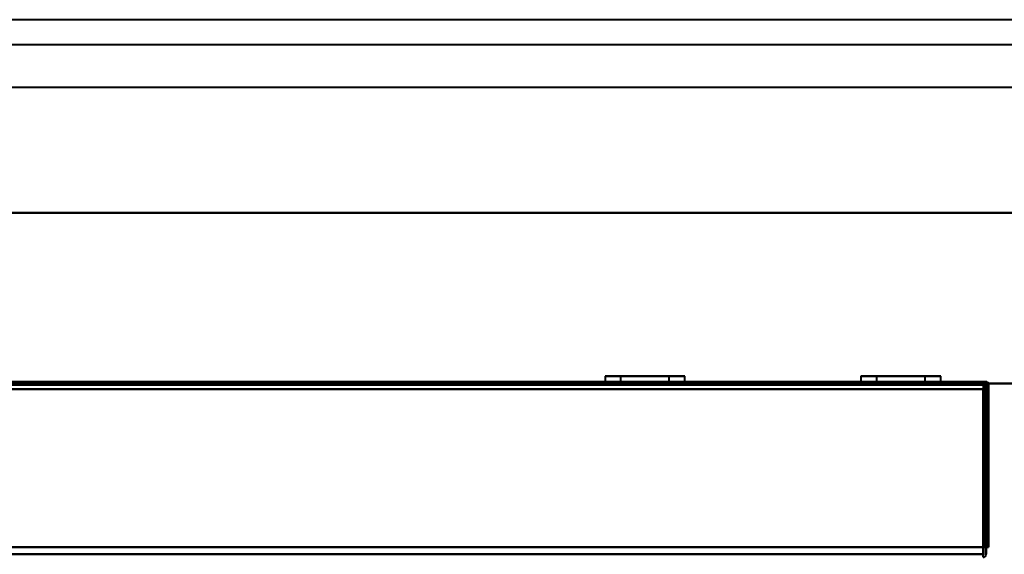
# Model space of a CAD drawing. Header units: millimetres. Extents: x -1115 to 1388, y -280 to 1010.
# Tile 74 of 76: x 169 to 365, y 904 to 1010. Entities that reach past the tile are written whole.
import ezdxf

# ---------------------------------------------------------------- set-up
doc = ezdxf.new("R2010")
doc.units = ezdxf.units.MM
doc.layers.add('A-GENM', color=13, linetype='Continuous', lineweight=40)
doc.layers.add('G-IMPT', color=8, linetype='Continuous', lineweight=40)

# ---------------------------------------------------------------- blocks, each defined once
blk = doc.blocks.new('Nexa Toit - 700-751584-Droite')
at = {"layer": 'A-GENM'}
for p, q in [((482.5, 1010.5), (-482.5, 1010.5)), ((482.5, 1010.5), (-482.5, 1010.5)), ((482.5, 1005.5), (-482.5, 1005.5)), ((482.5, 1005.5), (-482.5, 1005.5)), ((482.5, 997), (-482.5, 997)), ((482.5, 997), (-482.5, 997)), ((-482.5, 972), (482.5, 972)), ((482.5, 972), (-482.5, 972)), ((482.5, 972), (-482.5, 972)), ((-482.5, 972), (482.5, 972)), ((482.5, 938), (-482.5, 938)), ((-482.5, 938), (482.5, 938))]:
    blk.add_line(p, q, dxfattribs=at)
blk = doc.blocks.new('NEXA 700 CALQUES_dwg-751640-Droite')
at = {"layer": 'G-IMPT'}
for p, q in [((361.4, 938.37), (-324.4, 938.37)), ((285.55, 939.47), (285.55, 938.37)), ((285.55, 939.47), (285.55, 938.37)), ((300.84, 939.47), (285.55, 939.47)), ((300.84, 939.47), (285.55, 939.47)), ((285.55, 939.47), (300.84, 939.47)), ((285.55, 939.47), (300.84, 939.47)), ((300.84, 938.37), (285.55, 938.37)), ((300.84, 938.37), (285.55, 938.37)), ((285.55, 938.37), (300.84, 938.37)), ((285.55, 938.37), (300.84, 938.37)), ((301.45, 939.47), (286.16, 939.47)), ((301.45, 939.47), (286.16, 939.47)), ((286.16, 939.47), (301.45, 939.47)), ((286.16, 939.47), (301.45, 939.47)), ((301.45, 938.37), (286.16, 938.37)), ((301.45, 938.37), (286.16, 938.37)), ((286.16, 938.37), (301.45, 938.37)), ((286.16, 938.37), (301.45, 938.37)), ((287.5, 938.37), (287.5, 937.87)), ((287.5, 938.37), (287.5, 937.87)), ((299.5, 938.37), (287.5, 938.37)), ((293.5, 938.37), (287.5, 938.37)), ((299.5, 938.37), (287.5, 938.37)), ((299.5, 938.37), (287.5, 938.37)), ((287.55, 938.37), (287.55, 937.87)), ((287.55, 938.37), (287.55, 937.87)), ((287.55, 938.37), (299, 938.37)), ((287.55, 938.37), (299, 938.37)), ((288, 938.37), (299.45, 938.37)), ((288, 938.37), (299.45, 938.37)), ((288.65, 939.47), (288.65, 937.87)), ((288.65, 939.47), (288.65, 937.87)), ((297.98, 939.47), (288.65, 939.47)), ((297.98, 939.47), (288.65, 939.47)), ((288.65, 939.47), (297.98, 939.47)), ((288.65, 939.47), (297.98, 939.47)), ((298.35, 939.47), (289.02, 939.47)), ((298.35, 939.47), (289.02, 939.47)), ((289.02, 939.47), (298.35, 939.47)), ((289.02, 939.47), (298.35, 939.47)), ((299.5, 938.37), (293.5, 938.37)), ((298.35, 937.87), (298.35, 939.47)), ((298.35, 937.87), (298.35, 939.47)), ((299.45, 937.87), (299.45, 938.37)), ((299.45, 937.87), (299.45, 938.37)), ((299.5, 937.87), (299.5, 938.37)), ((299.5, 937.87), (299.5, 938.37)), ((301.45, 938.37), (301.45, 939.47)), ((301.45, 938.37), (301.45, 939.47)), ((336.55, 939.47), (336.55, 938.37)), ((336.55, 939.47), (336.55, 938.37)), ((336.55, 939.47), (336.55, 938.37)), ((351.84, 939.47), (336.55, 939.47)), ((351.84, 939.47), (336.55, 939.47)), ((351.84, 939.47), (336.55, 939.47)), ((336.55, 939.47), (351.84, 939.47)), ((336.55, 939.47), (351.84, 939.47)), ((336.55, 939.47), (351.84, 939.47)), ((351.84, 938.37), (336.55, 938.37)), ((351.84, 938.37), (336.55, 938.37)), ((351.84, 938.37), (336.55, 938.37)), ((336.55, 938.37), (351.84, 938.37)), ((336.55, 938.37), (351.84, 938.37)), ((336.55, 938.37), (351.84, 938.37)), ((352.45, 939.47), (337.16, 939.47)), ((352.45, 939.47), (337.16, 939.47)), ((352.45, 939.47), (337.16, 939.47)), ((337.16, 939.47), (352.45, 939.47)), ((337.16, 939.47), (352.45, 939.47)), ((337.16, 939.47), (352.45, 939.47)), ((352.45, 938.37), (337.16, 938.37)), ((352.45, 938.37), (337.16, 938.37)), ((352.45, 938.37), (337.16, 938.37)), ((337.16, 938.37), (352.45, 938.37)), ((337.16, 938.37), (352.45, 938.37)), ((337.16, 938.37), (352.45, 938.37)), ((338.5, 938.37), (338.5, 937.87)), ((338.5, 938.37), (338.5, 937.87)), ((338.5, 938.37), (338.5, 937.87)), ((350.5, 938.37), (338.5, 938.37)), ((344.5, 938.37), (338.5, 938.37)), ((350.5, 938.37), (338.5, 938.37)), ((344.5, 938.37), (338.5, 938.37)), ((344.5, 938.37), (338.5, 938.37)), ((350.5, 938.37), (338.5, 938.37)), ((338.55, 938.37), (338.55, 937.87)), ((338.55, 938.37), (338.55, 937.87)), ((338.55, 938.37), (338.55, 937.87)), ((338.55, 938.37), (350, 938.37)), ((338.55, 938.37), (350, 938.37)), ((338.55, 938.37), (350, 938.37)), ((339, 938.37), (350.45, 938.37)), ((339, 938.37), (350.45, 938.37)), ((339, 938.37), (350.45, 938.37)), ((339.65, 939.47), (339.65, 937.87)), ((339.65, 939.47), (339.65, 937.87)), ((339.65, 939.47), (339.65, 937.87)), ((348.98, 939.47), (339.65, 939.47)), ((348.98, 939.47), (339.65, 939.47)), ((348.98, 939.47), (339.65, 939.47)), ((339.65, 939.47), (348.98, 939.47)), ((339.65, 939.47), (348.98, 939.47)), ((339.65, 939.47), (348.98, 939.47)), ((349.35, 939.47), (340.02, 939.47)), ((349.35, 939.47), (340.02, 939.47)), ((349.35, 939.47), (340.02, 939.47)), ((340.02, 939.47), (349.35, 939.47)), ((340.02, 939.47), (349.35, 939.47)), ((340.02, 939.47), (349.35, 939.47)), ((350.5, 938.37), (344.5, 938.37)), ((350.5, 938.37), (344.5, 938.37)), ((350.5, 938.37), (344.5, 938.37)), ((349.35, 937.87), (349.35, 939.47)), ((349.35, 937.87), (349.35, 939.47)), ((349.35, 937.87), (349.35, 939.47)), ((350.45, 937.87), (350.45, 938.37)), ((350.45, 937.87), (350.45, 938.37)), ((350.45, 937.87), (350.45, 938.37)), ((350.5, 937.87), (350.5, 938.37)), ((350.5, 937.87), (350.5, 938.37)), ((350.5, 937.87), (350.5, 938.37)), ((352.45, 938.37), (352.45, 939.47)), ((352.45, 938.37), (352.45, 939.47)), ((352.45, 938.37), (352.45, 939.47)), ((361.4, 938.37), (361.4, 937.77)), ((361.4, 938.37), (361.4, 937.77)), ((361.4, 937.77), (361.4, 938.37)), ((361.4, 937.77), (361.4, 938.37)), ((287.5, 937.87), (293.5, 937.87)), ((287.5, 937.87), (299.5, 937.87)), ((287.5, 937.87), (299.5, 937.87)), ((287.5, 937.87), (299.5, 937.87)), ((293.5, 937.87), (287.55, 937.87)), ((293.5, 937.87), (287.55, 937.87)), ((299.45, 937.87), (288, 937.87)), ((299.45, 937.87), (288, 937.87)), ((293.5, 937.87), (288.65, 937.87)), ((293.5, 937.87), (288.65, 937.87)), ((288.65, 937.87), (293.5, 937.87)), ((288.65, 937.87), (293.5, 937.87)), ((289.02, 937.87), (298.35, 937.87)), ((289.02, 937.87), (298.35, 937.87)), ((299, 937.87), (293.5, 937.87)), ((293.5, 937.87), (299.5, 937.87)), ((299, 937.87), (293.5, 937.87)), ((298.35, 937.87), (293.5, 937.87)), ((298.35, 937.87), (293.5, 937.87)), ((293.5, 937.87), (297.98, 937.87)), ((293.5, 937.87), (297.98, 937.87)), ((338.5, 937.87), (344.5, 937.87)), ((338.5, 937.87), (350.5, 937.87)), ((338.5, 937.87), (344.5, 937.87)), ((338.5, 937.87), (350.5, 937.87)), ((338.5, 937.87), (350.5, 937.87)), ((338.5, 937.87), (350.5, 937.87)), ((344.5, 937.87), (338.55, 937.87)), ((344.5, 937.87), (338.55, 937.87)), ((344.5, 937.87), (338.55, 937.87)), ((350.45, 937.87), (339, 937.87)), ((350.45, 937.87), (339, 937.87)), ((350.45, 937.87), (339, 937.87)), ((344.5, 937.87), (339.65, 937.87)), ((344.5, 937.87), (339.65, 937.87)), ((344.5, 937.87), (339.65, 937.87)), ((339.65, 937.87), (344.5, 937.87)), ((339.65, 937.87), (344.5, 937.87)), ((339.65, 937.87), (344.5, 937.87)), ((340.02, 937.87), (349.35, 937.87)), ((340.02, 937.87), (349.35, 937.87)), ((340.02, 937.87), (349.35, 937.87)), ((350, 937.87), (344.5, 937.87)), ((344.5, 937.87), (350.5, 937.87)), ((350, 937.87), (344.5, 937.87)), ((344.5, 937.87), (350.5, 937.87)), ((350, 937.87), (344.5, 937.87)), ((349.35, 937.87), (344.5, 937.87)), ((349.35, 937.87), (344.5, 937.87)), ((349.35, 937.87), (344.5, 937.87)), ((344.5, 937.87), (348.98, 937.87)), ((344.5, 937.87), (348.98, 937.87)), ((344.5, 937.87), (348.98, 937.87)), ((360.9, 903.37), (360.9, 903.97))]:
    blk.add_line(p, q, dxfattribs=at)
at = {"layer": 'G-IMPT', "flags": 128}
for points in [[(-324.4, 938.37), (-152.95, 938.37), (18.5, 938.37), (189.95, 938.37), (361.4, 938.37)], [(361.4, 938.37), (189.95, 938.37), (18.5, 938.37), (-152.95, 938.37), (-324.4, 938.37)], [(-324.4, 938.37), (-152.95, 938.37), (18.5, 938.37), (189.95, 938.37), (361.4, 938.37)], [(361.4, 938.37), (189.95, 938.37), (18.5, 938.37), (-152.95, 938.37), (-324.4, 938.37)], [(361.4, 938.37), (361.4, 938.23), (361.4, 938.1), (361.4, 937.96), (361.4, 937.82)], [(361.4, 937.82), (361.4, 937.96), (361.4, 938.1), (361.4, 938.23), (361.4, 938.37)], [(361.45, 937.82), (361.44, 937.96), (361.43, 938.1), (361.41, 938.23), (361.4, 938.37)], [(361.4, 938.37), (361.41, 938.23), (361.43, 938.1), (361.44, 937.96), (361.45, 937.82)], [(361.4, 937.87), (189.95, 937.87), (18.5, 937.87), (-152.95, 937.87), (-324.4, 937.87)], [(-324.4, 937.87), (-152.95, 937.87), (18.5, 937.87), (189.95, 937.87), (361.4, 937.87)], [(361.4, 937.77), (189.95, 937.77), (18.5, 937.77), (-152.95, 937.77), (-324.4, 937.77)], [(361.4, 937.77), (189.95, 937.77), (18.5, 937.77), (-152.95, 937.77), (-324.4, 937.77)], [(-324.4, 937.77), (-152.95, 937.77), (18.5, 937.77), (189.95, 937.77), (361.4, 937.77)], [(-324.4, 937.77), (-152.95, 937.77), (18.5, 937.77), (189.95, 937.77), (361.4, 937.77)], [(-324.4, 937.77), (-152.95, 937.77), (18.5, 937.77), (189.95, 937.77), (361.4, 937.77)], [(361.4, 937.77), (189.95, 937.77), (18.5, 937.77), (-152.95, 937.77), (-324.4, 937.77)], [(361, 937.87), (189.75, 937.87), (18.5, 937.87), (-152.75, 937.87), (-324, 937.87)], [(361, 937.87), (189.75, 937.87), (18.5, 937.87), (-152.75, 937.87), (-324, 937.87)], [(-324, 937.87), (-152.75, 937.87), (18.5, 937.87), (189.75, 937.87), (361, 937.87)], [(-324, 937.87), (-152.75, 937.87), (18.5, 937.87), (189.75, 937.87), (361, 937.87)], [(360.9, 936.87), (189.7, 936.87), (18.5, 936.87), (-152.7, 936.87), (-323.9, 936.87)], [(360.9, 936.87), (189.7, 936.87), (18.5, 936.87), (-152.7, 936.87), (-323.9, 936.87)], [(-323.9, 936.87), (-152.7, 936.87), (18.5, 936.87), (189.7, 936.87), (360.9, 936.87)], [(-323.9, 936.87), (-152.7, 936.87), (18.5, 936.87), (189.7, 936.87), (360.9, 936.87)], [(360.9, 936.87), (189.7, 936.87), (18.5, 936.87), (-152.7, 936.87), (-323.9, 936.87)], [(-323.9, 936.87), (-152.7, 936.87), (18.5, 936.87), (189.7, 936.87), (360.9, 936.87)], [(-323.9, 936.87), (-152.7, 936.87), (18.5, 936.87), (189.7, 936.87), (360.9, 936.87)], [(360.9, 936.87), (189.7, 936.87), (18.5, 936.87), (-152.7, 936.87), (-323.9, 936.87)], [(360.9, 905.37), (360.9, 913.25), (360.9, 921.12), (360.9, 929), (360.9, 936.87)], [(360.9, 936.87), (360.9, 929), (360.9, 921.12), (360.9, 913.25), (360.9, 905.37)], [(360.9, 936.87), (360.91, 928.62), (360.93, 920.37), (360.94, 912.12), (360.95, 903.87)], [(360.95, 903.87), (360.94, 912.12), (360.93, 920.37), (360.91, 928.62), (360.9, 936.87)], [(360.9, 903.87), (360.9, 912.12), (360.9, 920.37), (360.9, 928.62), (360.9, 936.87)], [(360.9, 936.87), (360.9, 929), (360.9, 921.12), (360.9, 913.25), (360.9, 905.37)], [(360.9, 936.87), (360.9, 928.62), (360.9, 920.37), (360.9, 912.12), (360.9, 903.87)], [(360.9, 905.37), (360.9, 913.25), (360.9, 921.12), (360.9, 929), (360.9, 936.87)], [(360.95, 903.87), (360.96, 912.37), (360.98, 920.87), (360.99, 929.37), (361, 937.87)], [(361, 937.87), (360.99, 929.37), (360.98, 920.87), (360.96, 912.37), (360.95, 903.87)], [(361, 936.87), (360.99, 928.62), (360.98, 920.37), (360.96, 912.12), (360.95, 903.87)], [(360.95, 903.87), (360.96, 912.12), (360.98, 920.37), (360.99, 928.62), (361, 936.87)], [(361, 903.87), (361, 912.37), (361, 920.87), (361, 929.37), (361, 937.87)], [(361, 937.87), (361, 929.37), (361, 920.87), (361, 912.37), (361, 903.87)], [(361, 936.87), (361.12, 936.87), (361.25, 936.87), (361.37, 936.87), (361.5, 936.87)], [(361.5, 936.87), (361.37, 936.87), (361.25, 936.87), (361.12, 936.87), (361, 936.87)], [(361, 903.87), (361, 912.12), (361, 920.37), (361, 928.62), (361, 936.87)], [(361, 936.87), (361, 928.62), (361, 920.37), (361, 912.12), (361, 903.87)], [(361.5, 936.87), (361.37, 936.87), (361.25, 936.87), (361.12, 936.87), (361, 936.87)], [(361, 936.87), (361.12, 936.87), (361.25, 936.87), (361.37, 936.87), (361.5, 936.87)], [(361.4, 937.82), (361.4, 929.71), (361.4, 921.6), (361.4, 913.48), (361.4, 905.37)], [(361.4, 905.37), (361.4, 913.48), (361.4, 921.6), (361.4, 929.71), (361.4, 937.82)], [(361.4, 905.37), (361.4, 913.47), (361.4, 921.57), (361.4, 929.67), (361.4, 937.77)], [(361.4, 937.77), (361.4, 929.67), (361.4, 921.57), (361.4, 913.47), (361.4, 905.37)], [(361.4, 905.37), (361.4, 913.47), (361.4, 921.57), (361.4, 929.67), (361.4, 937.77)], [(361.4, 937.77), (361.4, 929.67), (361.4, 921.57), (361.4, 913.47), (361.4, 905.37)], [(361.4, 937.77), (361.4, 929.67), (361.4, 921.57), (361.4, 913.47), (361.4, 905.37)], [(361.4, 905.37), (361.4, 913.47), (361.4, 921.57), (361.4, 929.67), (361.4, 937.77)], [(361.5, 905.37), (361.49, 913.48), (361.48, 921.6), (361.46, 929.71), (361.45, 937.82)], [(361.45, 937.82), (361.46, 929.71), (361.48, 921.6), (361.49, 913.48), (361.5, 905.37)], [(361.5, 905.37), (361.5, 913.47), (361.5, 921.57), (361.5, 929.67), (361.5, 937.77)], [(361.5, 937.77), (361.5, 929.67), (361.5, 921.57), (361.5, 913.47), (361.5, 905.37)], [(361.5, 936.87), (361.5, 929), (361.5, 921.12), (361.5, 913.25), (361.5, 905.37)], [(361.5, 905.37), (361.5, 913.25), (361.5, 921.12), (361.5, 929), (361.5, 936.87)], [(361.5, 905.37), (361.5, 913.25), (361.5, 921.12), (361.5, 929), (361.5, 936.87)], [(361.5, 936.87), (361.5, 929), (361.5, 921.12), (361.5, 913.25), (361.5, 905.37)], [(362, 905.37), (362, 913.47), (362, 921.57), (362, 929.67), (362, 937.77)], [(362, 937.77), (362, 929.67), (362, 921.57), (362, 913.47), (362, 905.37)], [(362, 937.77), (362, 929.67), (362, 921.57), (362, 913.47), (362, 905.37)], [(362, 905.37), (362, 913.47), (362, 921.57), (362, 929.67), (362, 937.77)], [(-324.4, 905.37), (-152.95, 905.37), (18.5, 905.37), (189.95, 905.37), (361.4, 905.37)], [(361.4, 905.37), (189.95, 905.37), (18.5, 905.37), (-152.95, 905.37), (-324.4, 905.37)], [(361.4, 905.37), (189.95, 905.37), (18.5, 905.37), (-152.95, 905.37), (-324.4, 905.37)], [(-324.4, 905.37), (-152.95, 905.37), (18.5, 905.37), (189.95, 905.37), (361.4, 905.37)], [(-323.9, 905.37), (-152.7, 905.37), (18.5, 905.37), (189.7, 905.37), (360.9, 905.37)], [(360.9, 905.37), (189.7, 905.37), (18.5, 905.37), (-152.7, 905.37), (-323.9, 905.37)], [(360.9, 905.37), (189.7, 905.37), (18.5, 905.37), (-152.7, 905.37), (-323.9, 905.37)], [(-323.9, 905.37), (-152.7, 905.37), (18.5, 905.37), (189.7, 905.37), (360.9, 905.37)], [(360.9, 905.37), (361.02, 905.37), (361.15, 905.37), (361.27, 905.37), (361.4, 905.37)], [(361.4, 905.37), (361.27, 905.37), (361.15, 905.37), (361.02, 905.37), (360.9, 905.37)], [(360.9, 903.97), (360.9, 904.32), (360.9, 904.67), (360.9, 905.02), (360.9, 905.37)], [(361.4, 905.37), (361.27, 905.37), (361.15, 905.37), (361.02, 905.37), (360.9, 905.37)], [(360.9, 905.37), (361.02, 905.37), (361.15, 905.37), (361.27, 905.37), (361.4, 905.37)], [(360.9, 905.37), (360.9, 905.02), (360.9, 904.67), (360.9, 904.32), (360.9, 903.97)], [(360.9, 905.37), (360.9, 905.02), (360.9, 904.67), (360.9, 904.32), (360.9, 903.97)], [(360.9, 903.97), (360.9, 904.32), (360.9, 904.67), (360.9, 905.02), (360.9, 905.37)], [(362, 905.37), (361.87, 905.37), (361.75, 905.37), (361.62, 905.37), (361.5, 905.37)], [(361.5, 905.37), (361.62, 905.37), (361.75, 905.37), (361.87, 905.37), (362, 905.37)], [(361.5, 905.37), (361.62, 905.37), (361.75, 905.37), (361.87, 905.37), (362, 905.37)], [(362, 905.37), (361.87, 905.37), (361.75, 905.37), (361.62, 905.37), (361.5, 905.37)], [(361.5, 903.97), (361.5, 904.32), (361.5, 904.67), (361.5, 905.02), (361.5, 905.37)], [(361.5, 903.97), (361.5, 904.32), (361.5, 904.67), (361.5, 905.02), (361.5, 905.37)], [(361.5, 905.37), (361.5, 905.02), (361.5, 904.67), (361.5, 904.32), (361.5, 903.97)], [(361.5, 905.37), (361.5, 905.02), (361.5, 904.67), (361.5, 904.32), (361.5, 903.97)], [(-323.9, 903.97), (-152.7, 903.97), (18.5, 903.97), (189.7, 903.97), (360.9, 903.97)], [(360.9, 903.97), (189.7, 903.97), (18.5, 903.97), (-152.7, 903.97), (-323.9, 903.97)], [(360.9, 903.97), (189.7, 903.97), (18.5, 903.97), (-152.7, 903.97), (-323.9, 903.97)]]:
    blk.add_lwpolyline(points, dxfattribs=at)
at = {"layer": 'G-IMPT'}
for centre, start, end in [((361.4, 937.77), 0, 90), ((361.4, 937.77), 360, 90), ((361.4, 937.77), 0, 90), ((361.4, 937.77), 0, 90), ((360.9, 903.97), 270, 360), ((360.9, 903.97), 270, 360)]:
    blk.add_arc(centre, 0.6, start, end, dxfattribs=at)

msp = doc.modelspace()

# ---------------------------------------------------------------- block references
at = {"layer": 'A-GENM'}
msp.add_blockref('Nexa Toit - 700-751584-Droite', (0, 0), dxfattribs=at)
at = {"layer": 'G-IMPT'}
msp.add_blockref('NEXA 700 CALQUES_dwg-751640-Droite', (0, 0), dxfattribs=at)

doc.saveas('drawing.dxf')
